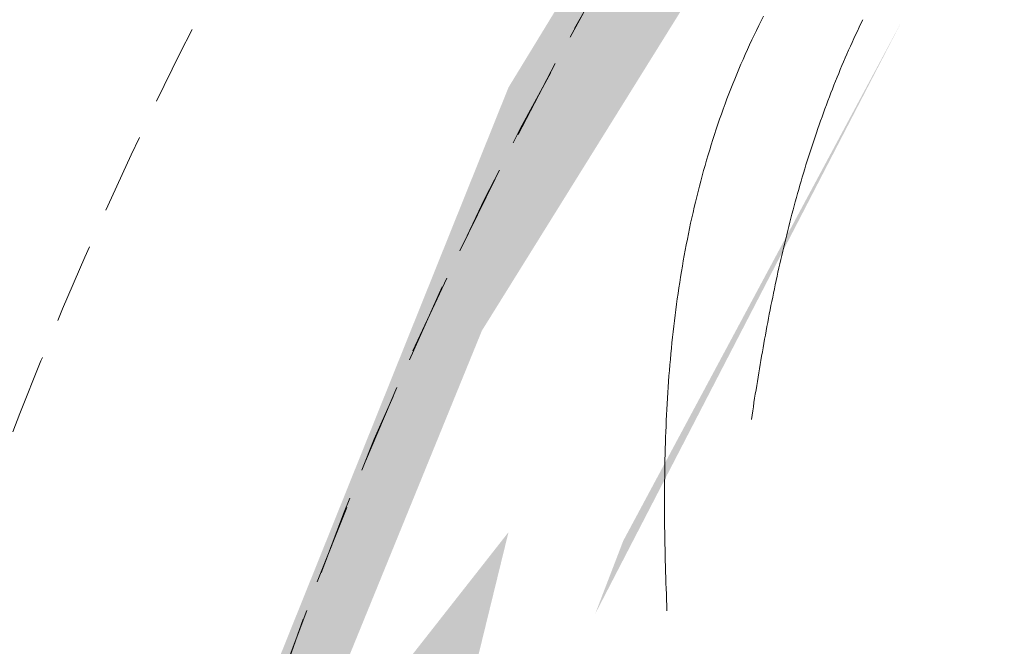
# Model space of a CAD drawing. Header units: millimetres. Extents: x 16156 to 91527, y 4646 to 113494.
# Tile 59 of 210: x 27447 to 27506, y 59721 to 59759. Entities that reach past the tile are written whole.
import ezdxf

# ---------------------------------------------------------------- set-up
doc = ezdxf.new("R2010")
doc.units = ezdxf.units.MM
doc.linetypes.add('ARC Demolished', pattern=[7.14375, 4.7625, -2.38125])
for name, color, linetype, lineweight in [('A--AR9__AlgVoorz', 1, 'Continuous', 9), ('A--L74__VasteSanitaireVoorz', 1, 'ARC Demolished', 9), ('A--L82__LosseGebruikersInvent', 1, 'ARC Demolished', 9)]:
    doc.layers.add(name, color=color, linetype=linetype, lineweight=lineweight)
pattern_1 = [(45, (0, 0), (-212.132, 212.132), [])]
pattern_2 = [(225, (27703.24, 59634.44), (212.132, -212.132), [])]

# ---------------------------------------------------------------- blocks, each defined once
blk = doc.blocks.new('FP_171-AB-Begane grond - slooptekening')
at = {"layer": 'A--L82__LosseGebruikersInvent', "color": 240, "linetype": 'Continuous'}
for p, q in [((27491.521, 59758.889), (27491.378, 59758.607)), ((27491.521, 59758.889), (27491.378, 59758.607)), ((27491.236, 59758.325), (27491.097, 59758.041)), ((27491.236, 59758.325), (27491.097, 59758.041)), ((27491.378, 59758.607), (27491.236, 59758.325)), ((27491.378, 59758.607), (27491.236, 59758.325)), ((27490.959, 59757.756), (27490.823, 59757.471)), ((27490.959, 59757.756), (27490.823, 59757.471)), ((27491.097, 59758.041), (27490.959, 59757.756)), ((27491.097, 59758.041), (27490.959, 59757.756)), ((27490.69, 59757.184), (27490.558, 59756.896)), ((27490.69, 59757.184), (27490.558, 59756.896)), ((27490.823, 59757.471), (27490.69, 59757.184)), ((27490.823, 59757.471), (27490.69, 59757.184)), ((27490.428, 59756.607), (27490.299, 59756.318)), ((27490.428, 59756.607), (27490.299, 59756.318)), ((27490.558, 59756.896), (27490.428, 59756.607)), ((27490.558, 59756.896), (27490.428, 59756.607)), ((27490.173, 59756.027), (27490.049, 59755.735)), ((27490.173, 59756.027), (27490.049, 59755.735)), ((27490.299, 59756.318), (27490.173, 59756.027)), ((27490.299, 59756.318), (27490.173, 59756.027)), ((27489.927, 59755.442), (27489.806, 59755.149)), ((27489.927, 59755.442), (27489.806, 59755.149)), ((27490.049, 59755.735), (27489.927, 59755.442)), ((27490.049, 59755.735), (27489.927, 59755.442)), ((27489.687, 59754.854), (27489.571, 59754.558)), ((27489.687, 59754.854), (27489.571, 59754.558)), ((27489.806, 59755.149), (27489.687, 59754.854)), ((27489.806, 59755.149), (27489.687, 59754.854)), ((27489.456, 59754.262), (27489.343, 59753.965)), ((27489.456, 59754.262), (27489.343, 59753.965)), ((27489.571, 59754.558), (27489.456, 59754.262)), ((27489.571, 59754.558), (27489.456, 59754.262)), ((27489.232, 59753.666), (27489.123, 59753.367)), ((27489.232, 59753.666), (27489.123, 59753.367)), ((27489.343, 59753.965), (27489.232, 59753.666)), ((27489.343, 59753.965), (27489.232, 59753.666)), ((27489.016, 59753.067), (27488.91, 59752.766)), ((27489.016, 59753.067), (27488.91, 59752.766)), ((27489.123, 59753.367), (27489.016, 59753.067)), ((27489.123, 59753.367), (27489.016, 59753.067)), ((27488.807, 59752.464), (27488.705, 59752.161)), ((27488.807, 59752.464), (27488.705, 59752.161)), ((27488.91, 59752.766), (27488.807, 59752.464)), ((27488.91, 59752.766), (27488.807, 59752.464)), ((27488.605, 59751.857), (27488.507, 59751.553)), ((27488.605, 59751.857), (27488.507, 59751.553)), ((27488.705, 59752.161), (27488.605, 59751.857)), ((27488.705, 59752.161), (27488.605, 59751.857)), ((27488.411, 59751.248), (27488.317, 59750.942)), ((27488.411, 59751.248), (27488.317, 59750.942)), ((27488.507, 59751.553), (27488.411, 59751.248)), ((27488.507, 59751.553), (27488.411, 59751.248)), ((27488.224, 59750.635), (27488.134, 59750.327)), ((27488.224, 59750.635), (27488.134, 59750.327)), ((27488.317, 59750.942), (27488.224, 59750.635)), ((27488.317, 59750.942), (27488.224, 59750.635)), ((27488.045, 59750.018), (27487.958, 59749.709)), ((27488.045, 59750.018), (27487.958, 59749.709)), ((27488.134, 59750.327), (27488.045, 59750.018)), ((27488.134, 59750.327), (27488.045, 59750.018)), ((27487.958, 59749.709), (27487.873, 59749.399)), ((27487.958, 59749.709), (27487.873, 59749.399)), ((27487.789, 59749.088), (27487.708, 59748.777)), ((27487.789, 59749.088), (27487.708, 59748.777)), ((27487.873, 59749.399), (27487.789, 59749.088)), ((27487.873, 59749.399), (27487.789, 59749.088)), ((27487.628, 59748.465), (27487.55, 59748.152)), ((27487.628, 59748.465), (27487.55, 59748.152)), ((27487.708, 59748.777), (27487.628, 59748.465)), ((27487.708, 59748.777), (27487.628, 59748.465)), ((27487.474, 59747.838), (27487.399, 59747.524)), ((27487.474, 59747.838), (27487.399, 59747.524)), ((27487.55, 59748.152), (27487.474, 59747.838)), ((27487.55, 59748.152), (27487.474, 59747.838)), ((27487.327, 59747.208), (27487.256, 59746.893)), ((27487.327, 59747.208), (27487.256, 59746.893)), ((27487.399, 59747.524), (27487.327, 59747.208)), ((27487.399, 59747.524), (27487.327, 59747.208)), ((27487.186, 59746.576), (27487.119, 59746.259)), ((27487.186, 59746.576), (27487.119, 59746.259)), ((27487.256, 59746.893), (27487.186, 59746.576)), ((27487.256, 59746.893), (27487.186, 59746.576)), ((27487.053, 59745.942), (27486.989, 59745.623)), ((27487.053, 59745.942), (27486.989, 59745.623)), ((27487.119, 59746.259), (27487.053, 59745.942)), ((27487.119, 59746.259), (27487.053, 59745.942)), ((27486.989, 59745.623), (27486.926, 59745.305)), ((27486.989, 59745.623), (27486.926, 59745.305)), ((27486.865, 59744.985), (27486.806, 59744.665)), ((27486.865, 59744.985), (27486.806, 59744.665)), ((27486.926, 59745.305), (27486.865, 59744.985)), ((27486.926, 59745.305), (27486.865, 59744.985)), ((27486.749, 59744.344), (27486.693, 59744.023)), ((27486.749, 59744.344), (27486.693, 59744.023)), ((27486.806, 59744.665), (27486.749, 59744.344)), ((27486.806, 59744.665), (27486.749, 59744.344)), ((27486.638, 59743.702), (27486.586, 59743.379)), ((27486.638, 59743.702), (27486.586, 59743.379)), ((27486.693, 59744.023), (27486.638, 59743.702)), ((27486.693, 59744.023), (27486.638, 59743.702)), ((27486.535, 59743.057), (27486.485, 59742.733)), ((27486.535, 59743.057), (27486.485, 59742.733)), ((27486.586, 59743.379), (27486.535, 59743.057)), ((27486.586, 59743.379), (27486.535, 59743.057)), ((27486.437, 59742.409), (27486.391, 59742.085)), ((27486.437, 59742.409), (27486.391, 59742.085)), ((27486.485, 59742.733), (27486.437, 59742.409)), ((27486.485, 59742.733), (27486.437, 59742.409)), ((27486.391, 59742.085), (27486.346, 59741.76)), ((27486.391, 59742.085), (27486.346, 59741.76)), ((27486.303, 59741.435), (27486.261, 59741.11)), ((27486.303, 59741.435), (27486.261, 59741.11)), ((27486.346, 59741.76), (27486.303, 59741.435)), ((27486.346, 59741.76), (27486.303, 59741.435)), ((27486.221, 59740.784), (27486.182, 59740.457)), ((27486.221, 59740.784), (27486.182, 59740.457)), ((27486.261, 59741.11), (27486.221, 59740.784)), ((27486.261, 59741.11), (27486.221, 59740.784)), ((27486.145, 59740.13), (27486.109, 59739.803)), ((27486.145, 59740.13), (27486.109, 59739.803)), ((27486.182, 59740.457), (27486.145, 59740.13)), ((27486.182, 59740.457), (27486.145, 59740.13)), ((27486.075, 59739.475), (27486.042, 59739.147)), ((27486.075, 59739.475), (27486.042, 59739.147)), ((27486.109, 59739.803), (27486.075, 59739.475)), ((27486.109, 59739.803), (27486.075, 59739.475)), ((27486.042, 59739.147), (27486.011, 59738.819)), ((27486.042, 59739.147), (27486.011, 59738.819)), ((27485.98, 59738.49), (27485.952, 59738.161)), ((27485.98, 59738.49), (27485.952, 59738.161)), ((27486.011, 59738.819), (27485.98, 59738.49)), ((27486.011, 59738.819), (27485.98, 59738.49)), ((27485.924, 59737.831), (27485.898, 59737.502)), ((27485.924, 59737.831), (27485.898, 59737.502)), ((27485.952, 59738.161), (27485.924, 59737.831)), ((27485.952, 59738.161), (27485.924, 59737.831)), ((27485.874, 59737.172), (27485.85, 59736.841)), ((27485.874, 59737.172), (27485.85, 59736.841)), ((27485.898, 59737.502), (27485.874, 59737.172)), ((27485.898, 59737.502), (27485.874, 59737.172)), ((27485.85, 59736.841), (27485.828, 59736.511)), ((27485.85, 59736.841), (27485.828, 59736.511)), ((27485.807, 59736.18), (27485.788, 59735.849)), ((27485.807, 59736.18), (27485.788, 59735.849)), ((27485.828, 59736.511), (27485.807, 59736.18)), ((27485.828, 59736.511), (27485.807, 59736.18)), ((27485.77, 59735.518), (27485.753, 59735.186)), ((27485.77, 59735.518), (27485.753, 59735.186)), ((27485.788, 59735.849), (27485.77, 59735.518)), ((27485.788, 59735.849), (27485.77, 59735.518)), ((27485.737, 59734.854), (27485.722, 59734.523)), ((27485.737, 59734.854), (27485.722, 59734.523)), ((27485.753, 59735.186), (27485.737, 59734.854)), ((27485.753, 59735.186), (27485.737, 59734.854)), ((27485.709, 59734.19), (27485.696, 59733.858)), ((27485.709, 59734.19), (27485.696, 59733.858)), ((27485.722, 59734.523), (27485.709, 59734.19)), ((27485.722, 59734.523), (27485.709, 59734.19)), ((27485.696, 59733.858), (27485.685, 59733.526)), ((27485.696, 59733.858), (27485.685, 59733.526)), ((27485.675, 59733.193), (27485.666, 59732.86)), ((27485.675, 59733.193), (27485.666, 59732.86)), ((27485.685, 59733.526), (27485.675, 59733.193)), ((27485.685, 59733.526), (27485.675, 59733.193)), ((27485.658, 59732.528), (27485.651, 59732.195)), ((27485.658, 59732.528), (27485.651, 59732.195)), ((27485.666, 59732.86), (27485.658, 59732.528)), ((27485.666, 59732.86), (27485.658, 59732.528)), ((27485.645, 59731.862), (27485.641, 59731.528)), ((27485.645, 59731.862), (27485.641, 59731.528)), ((27485.651, 59732.195), (27485.645, 59731.862)), ((27485.651, 59732.195), (27485.645, 59731.862)), ((27485.641, 59731.528), (27485.637, 59731.195)), ((27485.641, 59731.528), (27485.637, 59731.195)), ((27485.634, 59730.862), (27485.632, 59730.529)), ((27485.634, 59730.862), (27485.632, 59730.529)), ((27485.637, 59731.195), (27485.634, 59730.862)), ((27485.637, 59731.195), (27485.634, 59730.862)), ((27485.632, 59730.529), (27485.631, 59730.195)), ((27485.632, 59730.529), (27485.631, 59730.195)), ((27485.631, 59730.195), (27485.631, 59729.862)), ((27485.631, 59730.195), (27485.631, 59729.862)), ((27485.631, 59729.862), (27485.632, 59729.529)), ((27485.631, 59729.862), (27485.632, 59729.529)), ((27485.632, 59729.529), (27485.634, 59729.195)), ((27485.632, 59729.529), (27485.634, 59729.195)), ((27485.634, 59729.195), (27485.637, 59728.862)), ((27485.634, 59729.195), (27485.637, 59728.862)), ((27485.637, 59728.862), (27485.64, 59728.528)), ((27485.637, 59728.862), (27485.64, 59728.528)), ((27485.64, 59728.528), (27485.644, 59728.195)), ((27485.64, 59728.528), (27485.644, 59728.195)), ((27485.644, 59728.195), (27485.649, 59727.862)), ((27485.644, 59728.195), (27485.649, 59727.862)), ((27485.649, 59727.862), (27485.655, 59727.528)), ((27485.649, 59727.862), (27485.655, 59727.528)), ((27485.655, 59727.528), (27485.662, 59727.195)), ((27485.655, 59727.528), (27485.662, 59727.195)), ((27485.662, 59727.195), (27485.669, 59726.862)), ((27485.662, 59727.195), (27485.669, 59726.862)), ((27485.669, 59726.862), (27485.677, 59726.529)), ((27485.669, 59726.862), (27485.677, 59726.529)), ((27485.677, 59726.529), (27485.686, 59726.196)), ((27485.677, 59726.529), (27485.686, 59726.196)), ((27485.686, 59726.196), (27485.696, 59725.863)), ((27485.686, 59726.196), (27485.696, 59725.863)), ((27485.696, 59725.863), (27485.706, 59725.53)), ((27485.696, 59725.863), (27485.706, 59725.53)), ((27485.706, 59725.53), (27485.716, 59725.198)), ((27485.706, 59725.53), (27485.716, 59725.198)), ((27485.716, 59725.198), (27485.728, 59724.865)), ((27485.716, 59725.198), (27485.728, 59724.865)), ((27485.728, 59724.865), (27485.74, 59724.533)), ((27485.728, 59724.865), (27485.74, 59724.533)), ((27485.74, 59724.533), (27485.752, 59724.2)), ((27485.74, 59724.533), (27485.752, 59724.2)), ((27485.752, 59724.2), (27485.765, 59723.868)), ((27485.752, 59724.2), (27485.765, 59723.868)), ((27485.765, 59723.868), (27485.778, 59723.537)), ((27485.765, 59723.868), (27485.778, 59723.537))]:
    blk.add_line(p, q, dxfattribs=at)
blk = doc.blocks.new('FP_175-AB-Begane grond - slooptekening')
at = {"layer": 'A--L74__VasteSanitaireVoorz', "flags": 128}
blk.add_lwpolyline([(255, 0), (254.796, -10.197), (254.184, -20.378), (253.166, -30.527), (251.743, -40.626), (249.917, -50.661), (247.691, -60.614), (245.069, -70.471), (242.055, -80.214), (238.654, -89.83), (234.871, -99.302), (230.712, -108.615), (226.184, -117.754), (221.294, -126.704), (216.05, -135.452), (210.461, -143.984), (204.534, -152.285), (198.281, -160.342), (191.71, -168.143), (184.833, -175.675), (177.66, -182.926), (170.203, -189.884), (162.474, -196.538), (154.484, -202.878), (146.248, -208.894), (137.777, -214.575), (129.086, -219.913), (120.189, -224.899), (111.099, -229.526), (101.832, -233.785), (92.401, -237.67), (82.823, -241.175), (73.112, -244.294), (63.285, -247.022), (53.356, -249.355), (43.342, -251.29), (33.258, -252.822), (23.121, -253.95), (12.947, -254.671), (2.753, -254.985), (-7.446, -254.891), (-17.633, -254.39), (-27.792, -253.481), (-37.906, -252.167), (-47.96, -250.449), (-57.937, -248.331), (-67.821, -245.816), (-77.597, -242.907), (-87.248, -239.61), (-96.76, -235.929), (-106.117, -231.871), (-115.305, -227.442), (-124.308, -222.649), (-133.112, -217.5), (-141.703, -212.003), (-150.068, -206.167), (-158.192, -200.001), (-166.064, -193.515), (-173.669, -186.719), (-180.997, -179.625), (-188.035, -172.243), (-194.773, -164.586), (-201.199, -156.665), (-207.303, -148.494), (-213.075, -140.086), (-218.507, -131.453), (-223.589, -122.61), (-228.313, -113.571), (-232.672, -104.35), (-236.659, -94.962), (-240.267, -85.422), (-243.49, -75.746), (-246.325, -65.948), (-248.765, -56.045), (-250.807, -46.052), (-252.448, -35.986), (-253.685, -25.862), (-254.516, -15.696), (-254.941, -5.506), (-255, 0)], dxfattribs=at)
blk = doc.blocks.new('FP_177-AB-Begane grond - slooptekening')
at = {"layer": 'A--L74__VasteSanitaireVoorz', "color": 240, "linetype": 'Continuous'}
for p, q in [((212.399, -100.727), (212.437, -100.476)), ((212.399, -100.727), (212.437, -100.476)), ((212.283, -101.479), (212.322, -101.228)), ((212.283, -101.479), (212.322, -101.228)), ((212.322, -101.228), (212.361, -100.978)), ((212.322, -101.228), (212.361, -100.978)), ((212.361, -100.978), (212.399, -100.727)), ((212.361, -100.978), (212.399, -100.727)), ((212.204, -101.981), (212.244, -101.73)), ((212.204, -101.981), (212.244, -101.73)), ((212.244, -101.73), (212.283, -101.479)), ((212.244, -101.73), (212.283, -101.479)), ((212.124, -102.483), (212.164, -102.232)), ((212.124, -102.483), (212.164, -102.232)), ((212.164, -102.232), (212.204, -101.981)), ((212.164, -102.232), (212.204, -101.981)), ((212.001, -103.235), (212.042, -102.984)), ((212.001, -103.235), (212.042, -102.984)), ((212.042, -102.984), (212.083, -102.733)), ((212.042, -102.984), (212.083, -102.733)), ((212.083, -102.733), (212.124, -102.483)), ((212.083, -102.733), (212.124, -102.483)), ((211.916, -103.736), (211.959, -103.486)), ((211.916, -103.736), (211.959, -103.486)), ((211.959, -103.486), (212.001, -103.235)), ((211.959, -103.486), (212.001, -103.235)), ((211.83, -104.237), (211.874, -103.987)), ((211.83, -104.237), (211.874, -103.987)), ((211.874, -103.987), (211.916, -103.736)), ((211.874, -103.987), (211.916, -103.736)), ((211.698, -104.989), (211.743, -104.738)), ((211.698, -104.989), (211.743, -104.738)), ((211.743, -104.738), (211.787, -104.488)), ((211.743, -104.738), (211.787, -104.488)), ((211.787, -104.488), (211.83, -104.237)), ((211.787, -104.488), (211.83, -104.237)), ((211.607, -105.489), (211.653, -105.239)), ((211.607, -105.489), (211.653, -105.239)), ((211.653, -105.239), (211.698, -104.989)), ((211.653, -105.239), (211.698, -104.989)), ((211.515, -105.99), (211.561, -105.74)), ((211.515, -105.99), (211.561, -105.74)), ((211.561, -105.74), (211.607, -105.489)), ((211.561, -105.74), (211.607, -105.489)), ((211.372, -106.739), (211.42, -106.489)), ((211.372, -106.739), (211.42, -106.489)), ((211.42, -106.489), (211.467, -106.24)), ((211.42, -106.489), (211.467, -106.24)), ((211.467, -106.24), (211.515, -105.99)), ((211.467, -106.24), (211.515, -105.99)), ((211.273, -107.238), (211.323, -106.989)), ((211.273, -107.238), (211.323, -106.989)), ((211.323, -106.989), (211.372, -106.739)), ((211.323, -106.989), (211.372, -106.739)), ((211.173, -107.737), (211.223, -107.488)), ((211.173, -107.737), (211.223, -107.488)), ((211.223, -107.488), (211.273, -107.238)), ((211.223, -107.488), (211.273, -107.238)), ((211.018, -108.483), (211.07, -108.235)), ((211.018, -108.483), (211.07, -108.235)), ((211.07, -108.235), (211.122, -107.986)), ((211.07, -108.235), (211.122, -107.986)), ((211.122, -107.986), (211.173, -107.737)), ((211.122, -107.986), (211.173, -107.737)), ((210.911, -108.98), (210.965, -108.732)), ((210.911, -108.98), (210.965, -108.732)), ((210.965, -108.732), (211.018, -108.483)), ((210.965, -108.732), (211.018, -108.483)), ((210.802, -109.477), (210.857, -109.229)), ((210.802, -109.477), (210.857, -109.229)), ((210.857, -109.229), (210.911, -108.98)), ((210.857, -109.229), (210.911, -108.98)), ((210.634, -110.22), (210.69, -109.972)), ((210.634, -110.22), (210.69, -109.972)), ((210.69, -109.972), (210.747, -109.725)), ((210.69, -109.972), (210.747, -109.725)), ((210.747, -109.725), (210.802, -109.477)), ((210.747, -109.725), (210.802, -109.477)), ((210.518, -110.714), (210.576, -110.467)), ((210.518, -110.714), (210.576, -110.467)), ((210.576, -110.467), (210.634, -110.22)), ((210.576, -110.467), (210.634, -110.22)), ((210.339, -111.454), (210.399, -111.207)), ((210.339, -111.454), (210.399, -111.207)), ((210.399, -111.207), (210.459, -110.961)), ((210.399, -111.207), (210.459, -110.961)), ((210.459, -110.961), (210.518, -110.714)), ((210.459, -110.961), (210.518, -110.714)), ((210.216, -111.946), (210.278, -111.7)), ((210.216, -111.946), (210.278, -111.7)), ((210.278, -111.7), (210.339, -111.454)), ((210.278, -111.7), (210.339, -111.454)), ((210.09, -112.437), (210.153, -112.191)), ((210.09, -112.437), (210.153, -112.191)), ((210.153, -112.191), (210.216, -111.946)), ((210.153, -112.191), (210.216, -111.946)), ((209.895, -113.171), (209.961, -112.927)), ((209.895, -113.171), (209.961, -112.927)), ((209.961, -112.927), (210.026, -112.682)), ((209.961, -112.927), (210.026, -112.682)), ((210.026, -112.682), (210.09, -112.437)), ((210.026, -112.682), (210.09, -112.437)), ((209.761, -113.659), (209.829, -113.415)), ((209.761, -113.659), (209.829, -113.415)), ((209.829, -113.415), (209.895, -113.171)), ((209.829, -113.415), (209.895, -113.171)), ((209.555, -114.389), (209.624, -114.146)), ((209.555, -114.389), (209.624, -114.146)), ((209.624, -114.146), (209.693, -113.903)), ((209.624, -114.146), (209.693, -113.903)), ((209.693, -113.903), (209.761, -113.659)), ((209.693, -113.903), (209.761, -113.659)), ((209.413, -114.874), (209.484, -114.632)), ((209.413, -114.874), (209.484, -114.632)), ((209.484, -114.632), (209.555, -114.389)), ((209.484, -114.632), (209.555, -114.389)), ((209.268, -115.358), (209.341, -115.116)), ((209.268, -115.358), (209.341, -115.116)), ((209.341, -115.116), (209.413, -114.874)), ((209.341, -115.116), (209.413, -114.874)), ((209.043, -116.081), (209.119, -115.84)), ((209.043, -116.081), (209.119, -115.84)), ((209.119, -115.84), (209.194, -115.599)), ((209.119, -115.84), (209.194, -115.599)), ((209.194, -115.599), (209.268, -115.358)), ((209.194, -115.599), (209.268, -115.358)), ((208.89, -116.561), (208.967, -116.321)), ((208.89, -116.561), (208.967, -116.321)), ((208.967, -116.321), (209.043, -116.081)), ((208.967, -116.321), (209.043, -116.081)), ((208.652, -117.278), (208.732, -117.04)), ((208.652, -117.278), (208.732, -117.04)), ((208.732, -117.04), (208.811, -116.801)), ((208.732, -117.04), (208.811, -116.801)), ((208.811, -116.801), (208.89, -116.561)), ((208.811, -116.801), (208.89, -116.561)), ((208.49, -117.755), (208.571, -117.517)), ((208.49, -117.755), (208.571, -117.517)), ((208.571, -117.517), (208.652, -117.278)), ((208.571, -117.517), (208.652, -117.278)), ((208.239, -118.466), (208.323, -118.229)), ((208.239, -118.466), (208.323, -118.229)), ((208.323, -118.229), (208.407, -117.992)), ((208.323, -118.229), (208.407, -117.992)), ((208.407, -117.992), (208.49, -117.755)), ((208.407, -117.992), (208.49, -117.755)), ((208.067, -118.938), (208.153, -118.702)), ((208.067, -118.938), (208.153, -118.702)), ((208.153, -118.702), (208.239, -118.466)), ((208.153, -118.702), (208.239, -118.466)), ((207.802, -119.643), (207.891, -119.409)), ((207.802, -119.643), (207.891, -119.409)), ((207.891, -119.409), (207.98, -119.174)), ((207.891, -119.409), (207.98, -119.174)), ((207.98, -119.174), (208.067, -118.938)), ((207.98, -119.174), (208.067, -118.938)), ((207.621, -120.111), (207.712, -119.877)), ((207.621, -120.111), (207.712, -119.877)), ((207.712, -119.877), (207.802, -119.643)), ((207.712, -119.877), (207.802, -119.643)), ((207.342, -120.809), (207.436, -120.577)), ((207.342, -120.809), (207.436, -120.577)), ((207.436, -120.577), (207.529, -120.344)), ((207.436, -120.577), (207.529, -120.344)), ((207.529, -120.344), (207.621, -120.111)), ((207.529, -120.344), (207.621, -120.111)), ((207.151, -121.272), (207.247, -121.041)), ((207.151, -121.272), (207.247, -121.041)), ((207.247, -121.041), (207.342, -120.809)), ((207.247, -121.041), (207.342, -120.809)), ((206.857, -121.963), (206.956, -121.733)), ((206.857, -121.963), (206.956, -121.733)), ((206.956, -121.733), (207.054, -121.503)), ((206.956, -121.733), (207.054, -121.503)), ((207.054, -121.503), (207.151, -121.272)), ((207.054, -121.503), (207.151, -121.272)), ((206.656, -122.421), (206.757, -122.192)), ((206.656, -122.421), (206.757, -122.192)), ((206.757, -122.192), (206.857, -121.963)), ((206.757, -122.192), (206.857, -121.963)), ((206.347, -123.104), (206.451, -122.877)), ((206.347, -123.104), (206.451, -122.877)), ((206.451, -122.877), (206.554, -122.649)), ((206.451, -122.877), (206.554, -122.649)), ((206.554, -122.649), (206.656, -122.421)), ((206.554, -122.649), (206.656, -122.421)), ((206.137, -123.557), (206.243, -123.33)), ((206.137, -123.557), (206.243, -123.33)), ((206.243, -123.33), (206.347, -123.104)), ((206.243, -123.33), (206.347, -123.104)), ((205.814, -124.229), (205.922, -124.007)), ((205.814, -124.229), (205.922, -124.007)), ((205.922, -124.007), (206.03, -123.782)), ((205.922, -124.007), (206.03, -123.782)), ((206.03, -123.782), (206.137, -123.557)), ((206.03, -123.782), (206.137, -123.557))]:
    blk.add_line(p, q, dxfattribs=at)
at = {"layer": 'A--L74__VasteSanitaireVoorz', "flags": 128}
blk.add_lwpolyline([(106.117, -231.871), (115.305, -227.442), (124.308, -222.649), (133.112, -217.5), (141.703, -212.003), (150.068, -206.167), (158.192, -200.001), (166.064, -193.515), (173.669, -186.719), (180.997, -179.625), (188.035, -172.243), (194.773, -164.586), (201.199, -156.665), (207.303, -148.494), (213.075, -140.086), (218.507, -131.453), (223.589, -122.61), (228.313, -113.571), (232.672, -104.35), (236.659, -94.962), (240.267, -85.422), (243.49, -75.746), (246.325, -65.948), (248.765, -56.045), (250.807, -46.052), (252.448, -35.986), (253.685, -25.862), (254.516, -15.696), (254.941, -5.506), (255, 0)], dxfattribs=at)
blk = doc.blocks.new('74_PF_Sink Kitchen Round - Sink Kitchen Round-1655491-AB-Begane grond - slooptekening')
at = {"layer": 'A--L74__VasteSanitaireVoorz'}
h = blk.add_hatch(dxfattribs=at)
h.set_pattern_fill('FP_30', color=256, style=0, pattern_type=2)
h.set_pattern_definition(pattern_2)
h.paths.add_polyline_path([(275, 0), (258, 0), (242.828, -82.985), (222.48, -127.827), (183.73, -179.409), (145.113, -211.728), (95.933, -238.157), (57.102, -250.181), (0, -256.587), (-52.292, -251.204), (-104.318, -234.424), (-159.852, -201.019), (-189.268, -173.26), (-224.557, -124.229), (-247.551, -68.448), (-254.067, -37.421), (-258, 0), (-275, 0), (-268.991, -57.176), (-244.08, -124.229), (-206.499, -179.389), (-159.852, -221.917), (-127.393, -242.657), (-79.726, -262.657), (3.663, -273.494), (60.865, -266.666), (106.106, -252.135), (146.52, -231.603), (202.59, -183.73), (231.21, -146.52), (254.438, -101.963), (269.716, -50.274), (274.84, -1.52)])
h = blk.add_hatch(dxfattribs=at)
h.set_pattern_fill('FP_30', color=256, style=0, pattern_type=2)
h.set_pattern_definition(pattern_2)
h.paths.add_polyline_path([(275, 0), (258, 0), (242.828, -82.985), (222.48, -127.827), (183.73, -179.409), (145.113, -211.728), (95.933, -238.157), (57.102, -250.181), (0, -256.587), (-52.292, -251.204), (-104.318, -234.424), (-159.852, -201.019), (-189.268, -173.26), (-224.557, -124.229), (-247.551, -68.448), (-254.067, -37.421), (-258, 0), (-275, 0), (-268.991, -57.176), (-244.08, -124.229), (-206.499, -179.389), (-159.852, -221.917), (-127.393, -242.657), (-79.726, -262.657), (3.663, -273.494), (60.865, -266.666), (106.106, -252.135), (146.52, -231.603), (202.59, -183.73), (231.21, -146.52), (254.438, -101.963), (269.716, -50.274), (274.84, -1.52)])
h = blk.add_hatch(dxfattribs=at)
h.set_pattern_fill('FP_30', color=256, style=0, pattern_type=2)
h.set_pattern_definition(pattern_2)
h.paths.add_polyline_path([(235, 0), (-235, 0), (-220.199, -77.752), (-196.891, -125.575), (-159.852, -170.398), (-121.671, -199.344), (-68.506, -223.435), (-28.745, -231.761), (28.745, -231.761), (84.98, -217.67), (131.421, -193.218), (167.033, -163.218), (197.737, -124.229), (220.057, -78.16), (229.108, -52.292)])
h = blk.add_hatch(dxfattribs=at)
h.set_pattern_fill('FP_30', color=256, style=0, pattern_type=2)
h.set_pattern_definition(pattern_2)
h.paths.add_polyline_path([(235, 0), (-235, 0), (-220.199, -77.752), (-196.891, -125.575), (-159.852, -170.398), (-121.671, -199.344), (-68.506, -223.435), (-28.745, -231.761), (28.745, -231.761), (84.98, -217.67), (131.421, -193.218), (167.033, -163.218), (197.737, -124.229), (220.057, -78.16), (229.108, -52.292)])
blk.add_arc((0, 0), 275, 180, 360, dxfattribs=at)
for name in ['FP_175-AB-Begane grond - slooptekening', 'FP_177-AB-Begane grond - slooptekening']:
    blk.add_blockref(name, (0, 0), dxfattribs=at)

msp = doc.modelspace()

# ---------------------------------------------------------------- hatches: boundary and pattern name
at = {"layer": 'A--AR9__AlgVoorz'}
h = msp.add_hatch(color=7, dxfattribs=at)
h.paths.add_polyline_path([(30511.723, 71909.444), (30530.729, 71656.07), (30536.884, 71656.07), (30553.787, 71651.54), (30561.632, 71663.006), (30563.807, 71668.444), (30571.304, 71674.876), (30544.729, 71685.348), (30531.67, 71680.818), (30516.914, 71849.946)])
h.paths.add_polyline_path([(32454.258, 59236.444), (32464.258, 59236.444), (32464.258, 59341.444), (32474.258, 59341.444), (32474.258, 64641.444), (35124.258, 64641.444), (35124.258, 64591.444), (35924.258, 64591.444), (35924.258, 64641.444), (37524.258, 64641.444), (37524.258, 64591.444), (38324.258, 64591.444), (38324.258, 64641.444), (42764.258, 64641.444), (42770.943, 64552.444), (44744.241, 64552.444), (44744.241, 64641.444), (48798.258, 64641.444), (48800.758, 66103.444), (35035.694, 66103.444), (35035.694, 66090.944), (32470.071, 66090.944), (32470.071, 66383.444), (32309.248, 66383.444), (32309.248, 70583.444), (32470.071, 70583.444), (32470.071, 72383.444), (32409.248, 72383.444), (32409.248, 76191.444), (30474.258, 76191.444), (30474.258, 71910.444), (30737.689, 71902.521), (30785.227, 71890.986), (30818.285, 71869.663), (30833.071, 71838.593), (30842.942, 71758.199), (30839.243, 71534.557), (30820.816, 71471.273), (30801.713, 71453.241), (30770.983, 71440.345), (30680.211, 71429.843), (30583.96, 71427.445), (30474.258, 71426.445), (30474.258, 64638.444), (30430.508, 64638.444), (30422.76, 63728.444), (30406.758, 63728.444), (30406.758, 63748.444), (30356.758, 63763.444), (30351.758, 64323.36), (25792.258, 64323.36), (25792.258, 64258.444), (25697.258, 64258.444), (25697.258, 63358.444), (25792.258, 63358.444), (25792.258, 62398.444), (30226.758, 62398.444), (30226.758, 63748.444), (30396.758, 63748.444), (30396.758, 63658.444), (30474.258, 63658.444), (30474.258, 60645.444), (30424.258, 60645.444), (30425.006, 59845.444), (30474.258, 59845.444), (30472.332, 59631.444), (30464.258, 59631.444), (30464.258, 59341.444), (30474.258, 59341.444), (30475.853, 59236.444), (32179.258, 59236.444)])
h.paths.add_polyline_path([(26865.99, 59341.444), (30374.258, 59341.444), (30374.258, 63658.444), (30351.758, 63658.444), (30346.758, 62298.444), (25697.258, 62298.444), (25697.258, 59341.444), (26850.341, 59341.444)])
h.paths.add_polyline_path([(32574.258, 59341.444), (34248.258, 59341.444), (34248.258, 64491.444), (36074.258, 64491.444), (36074.258, 64541.444), (32574.258, 64541.444), (32574.258, 59388.094)])
h.paths.add_polyline_path([(27756.885, 59359.444), (26450.807, 59364.728), (26450.807, 59959.444), (28550.807, 59959.444), (28550.807, 59359.444), (27805.198, 59359.444)])
h.paths.add_polyline_path([(27245.984, 59415.468), (27327.763, 59481.662), (27345.68, 59512.062), (27360.97, 59554.495), (27330.401, 59495.529), (27303.787, 59458.284), (27278.089, 59436.278), (27257.557, 59421.59), (27247.89, 59416.476)])
h.paths.add_polyline_path([(26939.075, 59458.386), (26916.721, 59482.796), (26937.571, 59460.377)])
h.paths.add_polyline_path([(27130.133, 59377.858), (27180.065, 59384.881), (27200.401, 59396.944), (27266.577, 59431.862), (27308.481, 59474.36), (27284.204, 59453.586), (27186.465, 59394.516), (27148.802, 59389.536), (27066.869, 59389.19), (26973.536, 59438.808), (26994.791, 59415.463), (26980.044, 59422.717), (26950.216, 59445.817), (26886.613, 59529.506), (26926.406, 59466.052), (26974.943, 59422.717), (27020.92, 59397.714), (27073.285, 59382.067), (27128.179, 59377.858)])
h.paths.add_polyline_path([(27829.163, 59415.468), (27910.942, 59481.662), (27928.859, 59512.062), (27944.149, 59554.495), (27913.58, 59495.529), (27886.966, 59458.284), (27863.063, 59438.397), (27840.735, 59421.59), (27830.628, 59416.243)])
h.paths.add_polyline_path([(27522.254, 59458.386), (27499.9, 59482.796), (27520.75, 59460.377)])
h.paths.add_polyline_path([(27727.276, 59377.858), (27763.244, 59384.881), (27783.58, 59396.944), (27849.756, 59431.862), (27891.659, 59474.36), (27869.983, 59455.391), (27769.644, 59394.516), (27731.981, 59389.536), (27650.047, 59389.19), (27556.715, 59438.808), (27577.97, 59415.463), (27563.223, 59422.717), (27533.395, 59445.817), (27469.792, 59529.506), (27509.585, 59466.052), (27558.122, 59422.717), (27601.273, 59398.972), (27655.854, 59382.197), (27711.358, 59377.858)])
h.paths.add_polyline_path([(26994.791, 59424.684), (26989.273, 59435.833), (26994.129, 59425.254)])
h.paths.add_polyline_path([(27577.97, 59424.684), (27572.452, 59435.833), (27577.308, 59425.254)])
h.paths.add_polyline_path([(26894.768, 59545.395), (26878.807, 59634.444), (26885.508, 59572.687), (26891.402, 59554.573)])
h.paths.add_polyline_path([(27477.947, 59545.395), (27461.985, 59634.444), (27468.687, 59572.687), (27474.159, 59555.725)])
h.paths.add_polyline_path([(27345.345, 59545.395), (27361.029, 59596.088), (27354.718, 59588.007), (27348.181, 59572.687), (27346.419, 59555.725)])
h.paths.add_polyline_path([(27928.524, 59545.395), (27944.208, 59596.088), (27937.897, 59588.007), (27931.36, 59572.687), (27929.598, 59555.725)])
h.paths.add_polyline_path([(27367.608, 59699.193), (27326.556, 59788.566), (27322.862, 59780.964), (27292.692, 59813.021), (27302.98, 59796.404), (27350.793, 59735.945), (27367.608, 59699.004)])
h.paths.add_polyline_path([(27367.411, 59565.392), (27374.375, 59607.537), (27376.707, 59645.893), (27373.734, 59613.528), (27367.73, 59569.885)])
h.paths.add_polyline_path([(27950.787, 59699.193), (27909.735, 59788.566), (27906.041, 59780.964), (27875.871, 59813.021), (27886.159, 59796.404), (27933.972, 59735.945), (27950.787, 59699.004)])
h.paths.add_polyline_path([(27950.59, 59565.392), (27957.554, 59607.537), (27959.886, 59645.893), (27956.913, 59613.528), (27950.909, 59569.885)])
h.paths.add_polyline_path([(27389.23, 59579.005), (27393.078, 59614.352), (27389.375, 59580.387)])
h.paths.add_polyline_path([(27972.409, 59579.005), (27972.951, 59580.794), (27972.554, 59580.387)])
h.paths.add_polyline_path([(27951.147, 59595.708), (27953.893, 59654.728), (27951.223, 59620.383), (27951.107, 59599.426)])
h.paths.add_polyline_path([(27367.968, 59595.708), (27370.715, 59654.728), (27368.045, 59620.383), (27367.928, 59599.426)])
h.paths.add_polyline_path([(26928.212, 59799.005), (26951.805, 59809.06), (26993.987, 59846.172), (26980.609, 59846.172), (26956.95, 59826.176), (26936.046, 59806.411)])
h.paths.add_polyline_path([(26866.782, 59679.401), (26891.596, 59740.196), (26928.212, 59799.005), (26914.571, 59789.692), (26893.177, 59754.651), (26873.082, 59704.665), (26867.694, 59688.086)])
h.paths.add_polyline_path([(27511.391, 59799.005), (27534.984, 59809.06), (27577.166, 59846.172), (27563.788, 59846.172), (27540.129, 59826.176), (27519.225, 59806.411)])
h.paths.add_polyline_path([(27449.961, 59679.401), (27474.775, 59740.196), (27511.391, 59799.005), (27497.75, 59789.692), (27476.356, 59754.651), (27456.261, 59704.665), (27450.873, 59688.086)])
h.paths.add_polyline_path([(26882.496, 59684.589), (26893.177, 59728.219), (26885.057, 59713.94), (26881.884, 59685.039)])
h.paths.add_polyline_path([(27465.675, 59684.589), (27476.356, 59728.219), (27469.96, 59720.078), (27465.063, 59685.039)])
h.paths.add_polyline_path([(27357.617, 59684.589), (27355.751, 59692.356), (27356.808, 59686.737)])
h.paths.add_polyline_path([(27940.796, 59684.589), (27938.93, 59692.356), (27939.987, 59686.737)])
h.paths.add_polyline_path([(27358.388, 59699.004), (27357.578, 59705.405), (27358.313, 59699.193)])
h.paths.add_polyline_path([(27359.748, 59686.154), (27359.1, 59694.755), (27359.686, 59686.737)])
h.paths.add_polyline_path([(27941.567, 59699.004), (27940.757, 59705.405), (27941.492, 59699.193)])
h.paths.add_polyline_path([(27942.927, 59686.154), (27942.279, 59694.755), (27942.865, 59686.737)])
h.paths.add_polyline_path([(26919.78, 59767.212), (26947.421, 59799.826), (26920.307, 59767.882)])
h.paths.add_polyline_path([(26898.323, 59723.344), (26916.606, 59758.673), (26900, 59727.708)])
h.paths.add_polyline_path([(27502.959, 59767.212), (27530.6, 59799.826), (27503.486, 59767.882)])
h.paths.add_polyline_path([(27481.502, 59723.344), (27499.784, 59758.673), (27483.179, 59727.708)])
h.paths.add_polyline_path([(27893.028, 59807.121), (27848.266, 59846.232), (27799.168, 59872.601), (27748.364, 59887.171), (27703.235, 59891.031), (27667.328, 59883.543), (27703.235, 59887.171), (27801.229, 59866.702), (27887.246, 59811.331), (27892.614, 59807.422)])
h.paths.add_polyline_path([(27309.849, 59807.121), (27265.087, 59846.232), (27215.989, 59872.601), (27164.258, 59887.368), (27120.057, 59891.031), (27084.149, 59883.543), (27130.133, 59885.758), (27218.05, 59866.702), (27304.067, 59811.331), (27309.435, 59807.422)])
h.paths.add_polyline_path([(27536.375, 59809.644), (27566.304, 59827.662), (27544.482, 59815.416)])
h.paths.add_polyline_path([(26953.196, 59809.644), (26983.125, 59827.662), (26961.303, 59815.416)])
h.paths.add_polyline_path([(27581.059, 59840.249), (27620.443, 59859.611), (27587.277, 59843.459)])
h.paths.add_polyline_path([(26997.88, 59840.249), (27037.265, 59859.611), (27004.098, 59843.459)])
h.paths.add_polyline_path([(27629.102, 59863.322), (27674.49, 59871.471), (27630.331, 59863.552)])
h.paths.add_polyline_path([(27045.923, 59863.322), (27091.311, 59871.471), (27047.152, 59863.552)])
h.paths.add_polyline_path([(27197.572, 59869.416), (27149.226, 59880.705), (27166.182, 59875.178), (27197.415, 59869.444)])
h.paths.add_polyline_path([(27780.751, 59869.416), (27732.405, 59880.705), (27749.361, 59875.178), (27780.594, 59869.444)])
h.paths.add_polyline_path([(36185.751, 64491.444), (39974.258, 64491.444), (39974.258, 64541.444), (36174.258, 64541.444), (36174.258, 64491.444), (36182.349, 64491.444)])
h.paths.add_polyline_path([(30688.81, 71463.053), (30766.387, 71472.585), (30785.227, 71483.601), (30804.303, 71517.444), (30813.773, 71578.689), (30813.773, 71758.199), (30805.528, 71815.027), (30788.062, 71849.996), (30766.387, 71864.303), (30737.689, 71871.083), (30660.918, 71873.105), (30608.3, 71860.976), (30593.126, 71844.028), (30586.059, 71815.416), (30582.12, 71688.144), (30591.455, 71792.593), (30603.235, 71840.225), (30632.61, 71862.274), (30688.81, 71866.335), (30756.733, 71859.934), (30786.301, 71841.218), (30801.713, 71800.772), (30808.822, 71699.83), (30809.223, 71646.228), (30801.713, 71536.116), (30781.635, 71492.717), (30736.646, 71473.232), (30661.31, 71471.273), (30627.457, 71475.43), (30596.615, 71507.722), (30591.253, 71555.803), (30596.812, 71486.73), (30618.481, 71470.553), (30660.918, 71463.784), (30680.211, 71463.278)])
h.paths.add_polyline_path([(30674.258, 71645.444), (30690.522, 71652.181), (30697.258, 71668.444), (30690.522, 71684.707), (30674.258, 71691.444), (30668.305, 71683.693), (30671.416, 71682.362), (30668.305, 71653.108), (30668.305, 71646.228)])
h.paths.add_polyline_path([(31050.758, 76241.444), (31850.758, 76241.444), (31850.758, 76291.444), (31900.758, 76291.444), (31900.758, 76351.444), (31000.758, 76351.444), (31000.758, 76291.444), (31050.758, 76291.444)])
at = {"layer": 'A--L82__LosseGebruikersInvent'}
h = msp.add_hatch(dxfattribs=at)
h.set_pattern_fill('FP_2', color=256, style=0, pattern_type=2)
h.set_pattern_definition(pattern_1)
h.paths.add_polyline_path([(27120.057, 59359.444), (27064.258, 59365.38), (27014.819, 59380.377), (26966.473, 59406.448), (26925.602, 59439.99), (26891.402, 59481.662), (26865.99, 59529.206), (26850.341, 59580.794), (26845.057, 59634.444), (26851.066, 59691.62), (26875.977, 59758.673), (26897.577, 59796.085), (26936.046, 59838.809), (26982.557, 59872.601), (27035.077, 59895.985), (27091.311, 59907.938), (27184.375, 59900.377), (27222.019, 59888.424), (27266.577, 59866.048), (27322.647, 59818.175), (27351.266, 59780.964), (27374.495, 59736.407), (27389.047, 59691.62), (27393.078, 59614.352), (27389.773, 59580.794), (27363.631, 59509.577), (27323.312, 59450.714), (27287.583, 59417.891), (27272.838, 59405.79), (27222.019, 59379.384), (27164.258, 59363.798), (27130.133, 59360.437)])
h.paths.add_polyline_path([(26891.402, 59359.444), (28550.807, 59359.444), (28550.807, 59959.444), (26450.807, 59959.444), (26450.807, 59359.444), (26865.99, 59359.444)])
h.paths.add_polyline_path([(27703.235, 59359.444), (27642.187, 59366.973), (27597.13, 59380.841), (27519.505, 59431.189), (27499.98, 59450.714), (27456.444, 59515.596), (27448.175, 59532.482), (27433.52, 59580.794), (27428.395, 59635.964), (27435.521, 59695.548), (27459.156, 59758.673), (27500.645, 59818.175), (27532.543, 59848.486), (27597.13, 59886.579), (27642.371, 59901.111), (27674.49, 59907.938), (27731.981, 59907.938), (27788.215, 59895.985), (27840.735, 59872.601), (27887.246, 59838.809), (27925.715, 59796.085), (27954.46, 59746.297), (27972.226, 59691.62), (27978.235, 59634.444), (27972.226, 59578.403), (27954.46, 59523.89), (27925.897, 59474.36), (27897.233, 59439.615), (27830.628, 59392.219), (27805.198, 59379.384), (27755.528, 59364.595)])
h = msp.add_hatch(dxfattribs=at)
h.set_pattern_fill('FP_2', color=256, style=0, pattern_type=2)
h.set_pattern_definition(pattern_1)
h.paths.add_polyline_path([(27120.057, 59359.444), (27064.258, 59365.38), (27014.819, 59380.377), (26966.473, 59406.448), (26925.602, 59439.99), (26891.402, 59481.662), (26865.99, 59529.206), (26850.341, 59580.794), (26845.057, 59634.444), (26851.066, 59691.62), (26875.977, 59758.673), (26897.577, 59796.085), (26936.046, 59838.809), (26982.557, 59872.601), (27035.077, 59895.985), (27091.311, 59907.938), (27184.375, 59900.377), (27222.019, 59888.424), (27266.577, 59866.048), (27322.647, 59818.175), (27351.266, 59780.964), (27374.495, 59736.407), (27389.047, 59691.62), (27393.078, 59614.352), (27389.773, 59580.794), (27363.631, 59509.577), (27323.312, 59450.714), (27287.583, 59417.891), (27272.838, 59405.79), (27222.019, 59379.384), (27164.258, 59363.798), (27130.133, 59360.437)])
h.paths.add_polyline_path([(26891.402, 59359.444), (28550.807, 59359.444), (28550.807, 59959.444), (26450.807, 59959.444), (26450.807, 59359.444), (26865.99, 59359.444)])
h.paths.add_polyline_path([(27703.235, 59359.444), (27642.187, 59366.973), (27597.13, 59380.841), (27519.505, 59431.189), (27499.98, 59450.714), (27456.444, 59515.596), (27448.175, 59532.482), (27433.52, 59580.794), (27428.395, 59635.964), (27435.521, 59695.548), (27459.156, 59758.673), (27500.645, 59818.175), (27532.543, 59848.486), (27597.13, 59886.579), (27642.371, 59901.111), (27674.49, 59907.938), (27731.981, 59907.938), (27788.215, 59895.985), (27840.735, 59872.601), (27887.246, 59838.809), (27925.715, 59796.085), (27954.46, 59746.297), (27972.226, 59691.62), (27978.235, 59634.444), (27972.226, 59578.403), (27954.46, 59523.89), (27925.897, 59474.36), (27897.233, 59439.615), (27830.628, 59392.219), (27805.198, 59379.384), (27755.528, 59364.595)])

# ---------------------------------------------------------------- linework, layer by layer
msp.add_arc((27703.235, 59634.444), 275, 0, 180, dxfattribs=at)

# ---------------------------------------------------------------- block references
at = {"layer": 'A--L74__VasteSanitaireVoorz', "rotation": 180}
msp.add_blockref('74_PF_Sink Kitchen Round - Sink Kitchen Round-1655491-AB-Begane grond - slooptekening', (27703.235, 59634.444), dxfattribs=at)
at = {"layer": 'A--L82__LosseGebruikersInvent', "linetype": 'Continuous'}
msp.add_blockref('FP_171-AB-Begane grond - slooptekening', (0, 0), dxfattribs=at)

doc.saveas('drawing.dxf')
